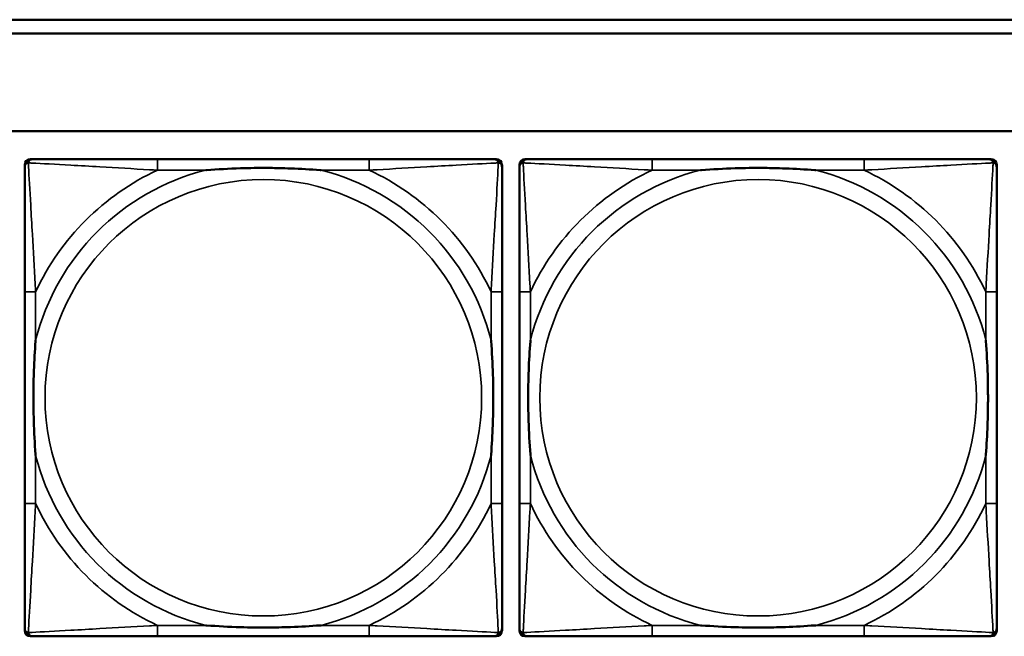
# Model space of a CAD drawing. Header units: inches. Extents: x 1.9 to 64.4, y 1.6 to 69.2.
# Tile 60 of 256: x 26.7 to 28.1, y 46.6 to 47.5. Entities that reach past the tile are written whole.
import ezdxf

# ---------------------------------------------------------------- set-up
doc = ezdxf.new("R2010")
doc.units = ezdxf.units.IN
doc.header["$MEASUREMENT"] = 0
doc.layers.add('Visible (ANSI)', color=7, linetype='Continuous', lineweight=50)
doc.layers.add('Visible Narrow (ANSI)', color=7, linetype='Continuous', lineweight=35)

msp = doc.modelspace()

# ---------------------------------------------------------------- linework, layer by layer
at = {"layer": 'Visible (ANSI)'}
for p, q in [((22.395, 47.4763), (32.6275, 47.4763)), ((32.6275, 47.4563), (22.395, 47.4563)), ((22.395, 47.3163), (45.17, 47.3163)), ((26.7072, 46.5989), (26.7072, 47.2681)), ((26.7151, 47.276), (26.719, 47.276)), ((27.2017, 47.276), (26.8977, 47.276)), ((27.3804, 47.276), (27.3843, 47.276)), ((27.3922, 47.2681), (27.3922, 47.2642)), ((27.4172, 46.5989), (27.4172, 47.2681)), ((27.4251, 47.276), (27.429, 47.276)), ((27.9117, 47.276), (27.6077, 47.276)), ((28.0904, 47.276), (28.0943, 47.276)), ((28.1022, 47.2681), (28.1022, 47.2642)), ((26.7072, 47.0855), (26.7072, 46.7815)), ((27.3922, 46.7815), (27.3922, 47.0855)), ((27.4172, 47.0855), (27.4172, 46.7815)), ((28.1022, 46.7815), (28.1022, 47.0855)), ((27.3922, 46.6028), (27.3922, 46.5989)), ((28.1022, 46.6028), (28.1022, 46.5989)), ((27.3843, 46.591), (26.7151, 46.591)), ((26.8977, 46.591), (27.2017, 46.591)), ((28.0943, 46.591), (27.4251, 46.591)), ((27.6077, 46.591), (27.9117, 46.591))]:
    msp.add_line(p, q, dxfattribs=at)
for centre, radius, start, end in [((26.7151, 47.2681), 0.00787, 90, 180), ((26.719, 47.2642), 0.0118, 90, 180), ((27.3804, 47.2642), 0.0118, 0, 90), ((27.3843, 47.2681), 0.00787, 0, 90), ((27.4251, 47.2681), 0.00787, 90, 180), ((27.429, 47.2642), 0.0118, 90, 180), ((28.0904, 47.2642), 0.0118, 0, 90), ((28.0943, 47.2681), 0.00787, 0, 90), ((26.719, 46.6028), 0.0118, 180, 270), ((27.3804, 46.6028), 0.0118, 270, 360), ((27.429, 46.6028), 0.0118, 180, 270), ((28.0904, 46.6028), 0.0118, 270, 360), ((26.7151, 46.5989), 0.00787, 180, 270), ((27.3843, 46.5989), 0.00787, 270, 0), ((27.4251, 46.5989), 0.00787, 180, 270), ((28.0943, 46.5989), 0.00787, 270, 0)]:
    msp.add_arc(centre, radius, start, end, dxfattribs=at)
for points, knots in [([(26.7072, 47.2642), (26.7072, 47.2493), (26.7072, 47.2077), (26.7072, 47.1671), (26.7072, 47.1405), (26.7072, 47.1127), (26.7072, 47.0855)], [-0.5252205, -0.5252205, -0.5252205, -0.5252205, -0.20743, -0.20743, -0.20743, 0, 0, 0, 0]), ([(26.8977, 47.276), (26.8942, 47.276), (26.8906, 47.276), (26.887, 47.276), (26.8538, 47.276), (26.8201, 47.276), (26.7892, 47.276), (26.7623, 47.276), (26.7367, 47.276), (26.7233, 47.276), (26.7217, 47.276), (26.7202, 47.276), (26.719, 47.276)], [0, 0, 0, 0, 0.0272471, 0.0272471, 0.0272471, 0.2790553, 0.2790553, 0.2790553, 0.4988354, 0.4988354, 0.4988354, 0.5252205, 0.5252205, 0.5252205, 0.5252205]), ([(26.967, 47.2603), (26.9674, 47.2603), (26.9678, 47.2603), (26.9843, 47.2616), (27.0004, 47.2624), (27.0234, 47.2631), (27.0301, 47.2633), (27.0392, 47.2634), (27.0417, 47.2634), (27.0458, 47.2634), (27.0474, 47.2634), (27.0505, 47.2634), (27.052, 47.2634), (27.0556, 47.2634), (27.0577, 47.2634), (27.0638, 47.2634), (27.068, 47.2633), (27.0777, 47.2631), (27.0833, 47.2629), (27.1031, 47.2622), (27.1171, 47.2614), (27.1316, 47.2603), (27.132, 47.2603), (27.1325, 47.2603)], [-0.416114, -0.416114, -0.416114, -0.416114, -0.4127691, -0.4127691, -0.2896446, -0.2896446, -0.2388934, -0.2388934, -0.2201881, -0.2201881, -0.2080204, -0.2080204, -0.196499, -0.196499, -0.1809939, -0.1809939, -0.149741, -0.149741, -0.1073162, -0.1073162, 0, 0, 0.0033356, 0.0033356, 0.0033356, 0.0033356]), ([(27.3804, 47.276), (27.3655, 47.276), (27.3239, 47.276), (27.2833, 47.276), (27.2567, 47.276), (27.2289, 47.276), (27.2017, 47.276)], [-0.5252205, -0.5252205, -0.5252205, -0.5252205, -0.20743, -0.20743, -0.20743, 0, 0, 0, 0]), ([(27.3922, 47.0855), (27.3922, 47.089), (27.3922, 47.0926), (27.3922, 47.0962), (27.3922, 47.1294), (27.3922, 47.1631), (27.3922, 47.194), (27.3922, 47.2209), (27.3922, 47.2465), (27.3922, 47.2599), (27.3922, 47.2615), (27.3922, 47.263), (27.3922, 47.2642)], [0, 0, 0, 0, 0.0272471, 0.0272471, 0.0272471, 0.2790553, 0.2790553, 0.2790553, 0.4988354, 0.4988354, 0.4988354, 0.5252205, 0.5252205, 0.5252205, 0.5252205]), ([(27.4172, 47.2642), (27.4172, 47.2493), (27.4172, 47.2077), (27.4172, 47.1671), (27.4172, 47.1405), (27.4172, 47.1127), (27.4172, 47.0855)], [-0.5252205, -0.5252205, -0.5252205, -0.5252205, -0.20743, -0.20743, -0.20743, 0, 0, 0, 0]), ([(27.6077, 47.276), (27.6042, 47.276), (27.6006, 47.276), (27.597, 47.276), (27.5638, 47.276), (27.5301, 47.276), (27.4992, 47.276), (27.4723, 47.276), (27.4467, 47.276), (27.4333, 47.276), (27.4317, 47.276), (27.4302, 47.276), (27.429, 47.276)], [0, 0, 0, 0, 0.0272471, 0.0272471, 0.0272471, 0.2790553, 0.2790553, 0.2790553, 0.4988354, 0.4988354, 0.4988354, 0.5252205, 0.5252205, 0.5252205, 0.5252205]), ([(27.677, 47.2603), (27.6774, 47.2603), (27.6778, 47.2603), (27.6943, 47.2616), (27.7104, 47.2624), (27.7334, 47.2631), (27.7401, 47.2633), (27.7492, 47.2634), (27.7517, 47.2634), (27.7558, 47.2634), (27.7574, 47.2634), (27.7605, 47.2634), (27.762, 47.2634), (27.7656, 47.2634), (27.7677, 47.2634), (27.7738, 47.2634), (27.778, 47.2633), (27.7877, 47.2631), (27.7933, 47.2629), (27.8131, 47.2622), (27.8271, 47.2614), (27.8416, 47.2603), (27.842, 47.2603), (27.8425, 47.2603)], [-0.416114, -0.416114, -0.416114, -0.416114, -0.4127691, -0.4127691, -0.2896446, -0.2896446, -0.2388934, -0.2388934, -0.2201881, -0.2201881, -0.2080204, -0.2080204, -0.196499, -0.196499, -0.1809939, -0.1809939, -0.149741, -0.149741, -0.1073162, -0.1073162, 0, 0, 0.0033356, 0.0033356, 0.0033356, 0.0033356]), ([(28.0904, 47.276), (28.0755, 47.276), (28.0339, 47.276), (27.9933, 47.276), (27.9667, 47.276), (27.9389, 47.276), (27.9117, 47.276)], [-0.5252205, -0.5252205, -0.5252205, -0.5252205, -0.20743, -0.20743, -0.20743, 0, 0, 0, 0]), ([(28.1022, 47.0855), (28.1022, 47.089), (28.1022, 47.0926), (28.1022, 47.0962), (28.1022, 47.1294), (28.1022, 47.1631), (28.1022, 47.194), (28.1022, 47.2209), (28.1022, 47.2465), (28.1022, 47.2599), (28.1022, 47.2615), (28.1022, 47.263), (28.1022, 47.2642)], [0, 0, 0, 0, 0.0272471, 0.0272471, 0.0272471, 0.2790553, 0.2790553, 0.2790553, 0.4988354, 0.4988354, 0.4988354, 0.5252205, 0.5252205, 0.5252205, 0.5252205]), ([(26.7229, 46.8508), (26.7229, 46.8512), (26.7229, 46.8516), (26.7216, 46.8681), (26.7208, 46.8842), (26.7201, 46.9071), (26.7199, 46.9138), (26.7198, 46.923), (26.7198, 46.9255), (26.7198, 46.9296), (26.7198, 46.9312), (26.7198, 46.9343), (26.7198, 46.9358), (26.7198, 46.9394), (26.7198, 46.9415), (26.7198, 46.9476), (26.7199, 46.9518), (26.7201, 46.9615), (26.7203, 46.9671), (26.721, 46.9869), (26.7218, 47.0009), (26.7229, 47.0154), (26.7229, 47.0158), (26.7229, 47.0162)], [-0.416114, -0.416114, -0.416114, -0.416114, -0.4127691, -0.4127691, -0.2896446, -0.2896446, -0.2388934, -0.2388934, -0.2201881, -0.2201881, -0.2080204, -0.2080204, -0.196499, -0.196499, -0.1809939, -0.1809939, -0.149741, -0.149741, -0.1073162, -0.1073162, 0, 0, 0.0033356, 0.0033356, 0.0033356, 0.0033356]), ([(27.3765, 47.0162), (27.3765, 47.0158), (27.3765, 47.0154), (27.3778, 46.9989), (27.3786, 46.9828), (27.3794, 46.9599), (27.3795, 46.9532), (27.3796, 46.944), (27.3796, 46.9415), (27.3796, 46.9374), (27.3797, 46.9358), (27.3797, 46.9327), (27.3797, 46.9312), (27.3796, 46.9276), (27.3796, 46.9256), (27.3796, 46.9194), (27.3795, 46.9152), (27.3793, 46.9055), (27.3791, 46.8999), (27.3784, 46.8802), (27.3776, 46.8661), (27.3765, 46.8516), (27.3765, 46.8512), (27.3765, 46.8508)], [-0.416114, -0.416114, -0.416114, -0.416114, -0.4127691, -0.4127691, -0.2896446, -0.2896446, -0.2388934, -0.2388934, -0.2201881, -0.2201881, -0.2080204, -0.2080204, -0.196499, -0.196499, -0.1809939, -0.1809939, -0.149741, -0.149741, -0.1073162, -0.1073162, 0, 0, 0.0033356, 0.0033356, 0.0033356, 0.0033356]), ([(27.4329, 46.8508), (27.4329, 46.8512), (27.4329, 46.8516), (27.4316, 46.8681), (27.4308, 46.8842), (27.4301, 46.9071), (27.4299, 46.9138), (27.4298, 46.923), (27.4298, 46.9255), (27.4298, 46.9296), (27.4298, 46.9312), (27.4298, 46.9343), (27.4298, 46.9358), (27.4298, 46.9394), (27.4298, 46.9415), (27.4298, 46.9476), (27.4299, 46.9518), (27.4301, 46.9615), (27.4303, 46.9671), (27.431, 46.9869), (27.4318, 47.0009), (27.4329, 47.0154), (27.4329, 47.0158), (27.4329, 47.0162)], [-0.416114, -0.416114, -0.416114, -0.416114, -0.4127691, -0.4127691, -0.2896446, -0.2896446, -0.2388934, -0.2388934, -0.2201881, -0.2201881, -0.2080204, -0.2080204, -0.196499, -0.196499, -0.1809939, -0.1809939, -0.149741, -0.149741, -0.1073162, -0.1073162, 0, 0, 0.0033356, 0.0033356, 0.0033356, 0.0033356]), ([(28.0865, 47.0162), (28.0865, 47.0158), (28.0865, 47.0154), (28.0878, 46.9989), (28.0886, 46.9828), (28.0894, 46.9599), (28.0895, 46.9532), (28.0896, 46.944), (28.0896, 46.9415), (28.0896, 46.9374), (28.0897, 46.9358), (28.0897, 46.9327), (28.0897, 46.9312), (28.0896, 46.9276), (28.0896, 46.9256), (28.0896, 46.9194), (28.0895, 46.9152), (28.0893, 46.9055), (28.0891, 46.8999), (28.0884, 46.8802), (28.0876, 46.8661), (28.0865, 46.8516), (28.0865, 46.8512), (28.0865, 46.8508)], [-0.416114, -0.416114, -0.416114, -0.416114, -0.4127691, -0.4127691, -0.2896446, -0.2896446, -0.2388934, -0.2388934, -0.2201881, -0.2201881, -0.2080204, -0.2080204, -0.196499, -0.196499, -0.1809939, -0.1809939, -0.149741, -0.149741, -0.1073162, -0.1073162, 0, 0, 0.0033356, 0.0033356, 0.0033356, 0.0033356]), ([(26.7072, 46.7815), (26.7072, 46.7543), (26.7072, 46.7265), (26.7072, 46.6999), (26.7072, 46.6593), (26.7072, 46.6177), (26.7072, 46.6028)], [3.9382945, 3.9382945, 3.9382945, 3.9382945, 4.1457245, 4.1457245, 4.1457245, 4.463515, 4.463515, 4.463515, 4.463515]), ([(27.3922, 46.6028), (27.3922, 46.6177), (27.3922, 46.6593), (27.3922, 46.6999), (27.3922, 46.7265), (27.3922, 46.7543), (27.3922, 46.7815)], [-0.5252205, -0.5252205, -0.5252205, -0.5252205, -0.20743, -0.20743, -0.20743, 0, 0, 0, 0]), ([(27.4172, 46.7815), (27.4172, 46.7543), (27.4172, 46.7265), (27.4172, 46.6999), (27.4172, 46.6593), (27.4172, 46.6177), (27.4172, 46.6028)], [3.9382945, 3.9382945, 3.9382945, 3.9382945, 4.1457245, 4.1457245, 4.1457245, 4.463515, 4.463515, 4.463515, 4.463515]), ([(28.1022, 46.6028), (28.1022, 46.6177), (28.1022, 46.6593), (28.1022, 46.6999), (28.1022, 46.7265), (28.1022, 46.7543), (28.1022, 46.7815)], [-0.5252205, -0.5252205, -0.5252205, -0.5252205, -0.20743, -0.20743, -0.20743, 0, 0, 0, 0]), ([(27.1325, 46.6067), (27.132, 46.6067), (27.1316, 46.6067), (27.1171, 46.6056), (27.1031, 46.6048), (27.0833, 46.6041), (27.0777, 46.6039), (27.068, 46.6037), (27.0638, 46.6036), (27.0577, 46.6036), (27.0556, 46.6036), (27.052, 46.6036), (27.0505, 46.6036), (27.0474, 46.6036), (27.0458, 46.6036), (27.0417, 46.6036), (27.0392, 46.6036), (27.0301, 46.6037), (27.0234, 46.6039), (27.0004, 46.6046), (26.9843, 46.6054), (26.9678, 46.6067), (26.9674, 46.6067), (26.967, 46.6067)], [-0.4149464, -0.4149464, -0.4149464, -0.4149464, -0.41162, -0.41162, -0.3046026, -0.3046026, -0.2622958, -0.2622958, -0.23113, -0.23113, -0.215668, -0.215668, -0.2041787, -0.2041787, -0.1920448, -0.1920448, -0.1733916, -0.1733916, -0.1227817, -0.1227817, 0, 0, 0.0033356, 0.0033356, 0.0033356, 0.0033356]), ([(27.8425, 46.6067), (27.842, 46.6067), (27.8416, 46.6067), (27.8271, 46.6056), (27.8131, 46.6048), (27.7933, 46.6041), (27.7877, 46.6039), (27.778, 46.6037), (27.7738, 46.6036), (27.7677, 46.6036), (27.7656, 46.6036), (27.762, 46.6036), (27.7605, 46.6036), (27.7574, 46.6036), (27.7558, 46.6036), (27.7517, 46.6036), (27.7492, 46.6036), (27.7401, 46.6037), (27.7334, 46.6039), (27.7104, 46.6046), (27.6943, 46.6054), (27.6778, 46.6067), (27.6774, 46.6067), (27.677, 46.6067)], [-0.4149464, -0.4149464, -0.4149464, -0.4149464, -0.41162, -0.41162, -0.3046026, -0.3046026, -0.2622958, -0.2622958, -0.23113, -0.23113, -0.215668, -0.215668, -0.2041787, -0.2041787, -0.1920448, -0.1920448, -0.1733916, -0.1733916, -0.1227817, -0.1227817, 0, 0, 0.0033356, 0.0033356, 0.0033356, 0.0033356]), ([(26.719, 46.591), (26.7339, 46.591), (26.7755, 46.591), (26.8161, 46.591), (26.8427, 46.591), (26.8705, 46.591), (26.8977, 46.591)], [-0.5252205, -0.5252205, -0.5252205, -0.5252205, -0.20743, -0.20743, -0.20743, 0, 0, 0, 0]), ([(27.2017, 46.591), (27.2289, 46.591), (27.2567, 46.591), (27.2833, 46.591), (27.3239, 46.591), (27.3655, 46.591), (27.3804, 46.591)], [3.9382945, 3.9382945, 3.9382945, 3.9382945, 4.1457245, 4.1457245, 4.1457245, 4.463515, 4.463515, 4.463515, 4.463515]), ([(27.429, 46.591), (27.4439, 46.591), (27.4855, 46.591), (27.5261, 46.591), (27.5527, 46.591), (27.5805, 46.591), (27.6077, 46.591)], [-0.5252205, -0.5252205, -0.5252205, -0.5252205, -0.20743, -0.20743, -0.20743, 0, 0, 0, 0]), ([(27.9117, 46.591), (27.9389, 46.591), (27.9667, 46.591), (27.9933, 46.591), (28.0339, 46.591), (28.0755, 46.591), (28.0904, 46.591)], [3.9382945, 3.9382945, 3.9382945, 3.9382945, 4.1457245, 4.1457245, 4.1457245, 4.463515, 4.463515, 4.463515, 4.463515])]:
    msp.add_open_spline(points, degree=3, knots=knots, dxfattribs=at)
at = {"layer": 'Visible Narrow (ANSI)'}
for p, q in [((26.8977, 47.276), (26.8977, 47.2603)), ((27.2017, 47.276), (27.2017, 47.2603)), ((27.6077, 47.276), (27.6077, 47.2603)), ((27.9117, 47.276), (27.9117, 47.2603)), ((26.8977, 47.2603), (26.967, 47.2603)), ((27.1325, 47.2603), (27.2017, 47.2603)), ((27.6077, 47.2603), (27.677, 47.2603)), ((27.8425, 47.2603), (27.9117, 47.2603)), ((26.7229, 47.0855), (26.7072, 47.0855)), ((26.7229, 47.0162), (26.7229, 47.0855)), ((27.3922, 47.0855), (27.3765, 47.0855)), ((27.3765, 47.0855), (27.3765, 47.0162)), ((27.4329, 47.0855), (27.4172, 47.0855)), ((27.4329, 47.0162), (27.4329, 47.0855)), ((28.1022, 47.0855), (28.0865, 47.0855)), ((28.0865, 47.0855), (28.0865, 47.0162)), ((26.7229, 46.7815), (26.7229, 46.8508)), ((27.3765, 46.8508), (27.3765, 46.7815)), ((27.4329, 46.7815), (27.4329, 46.8508)), ((28.0865, 46.8508), (28.0865, 46.7815)), ((26.7229, 46.7815), (26.7072, 46.7815)), ((27.3922, 46.7815), (27.3765, 46.7815)), ((27.4329, 46.7815), (27.4172, 46.7815)), ((28.1022, 46.7815), (28.0865, 46.7815)), ((26.8977, 46.6067), (26.8977, 46.591)), ((26.967, 46.6067), (26.8977, 46.6067)), ((27.2017, 46.6067), (27.1325, 46.6067)), ((27.2017, 46.6067), (27.2017, 46.591)), ((27.6077, 46.6067), (27.6077, 46.591)), ((27.677, 46.6067), (27.6077, 46.6067)), ((27.9117, 46.6067), (27.8425, 46.6067)), ((27.9117, 46.6067), (27.9117, 46.591))]:
    msp.add_line(p, q, dxfattribs=at)
for centre in [(27.0497, 46.9335), (27.7597, 46.9335)]:
    msp.add_circle(centre, 0.3133, dxfattribs=at)
for centre, radius, start, end in [((27.0497, 46.9335), 0.3371, 104.2103, 165.7897), ((27.0497, 46.9335), 0.3604, 114.9407, 155.0593), ((27.0497, 46.9335), 0.3371, 14.2103, 75.7897), ((27.0497, 46.9335), 0.3604, 24.9407, 65.0593), ((27.7597, 46.9335), 0.3371, 104.2103, 165.7897), ((27.7597, 46.9335), 0.3604, 114.9407, 155.0593), ((27.7597, 46.9335), 0.3371, 14.2103, 75.7897), ((27.7597, 46.9335), 0.3604, 24.9407, 65.0593), ((27.0497, 46.9335), 0.3371, 194.2103, 255.7897), ((27.0497, 46.9335), 0.3371, 284.2103, 345.7897), ((27.7597, 46.9335), 0.3371, 194.2103, 255.7897), ((27.7597, 46.9335), 0.3371, 284.2103, 345.7897), ((27.0497, 46.9335), 0.3604, 204.9407, 245.0593), ((27.0497, 46.9335), 0.3604, 294.9407, 335.0593), ((27.7597, 46.9335), 0.3604, 204.9407, 245.0593), ((27.7597, 46.9335), 0.3604, 294.9407, 335.0593)]:
    msp.add_arc(centre, radius, start, end, dxfattribs=at)
for points, knots in [([(26.7072, 47.2642), (26.7072, 47.2648), (26.7073, 47.2654), (26.7075, 47.2664), (26.7077, 47.2668), (26.708, 47.2675), (26.7081, 47.2677), (26.7084, 47.2681), (26.7085, 47.2682), (26.7088, 47.2686), (26.7091, 47.2689), (26.7098, 47.2695), (26.7103, 47.2698), (26.7114, 47.2703), (26.7119, 47.2706), (26.7125, 47.2707)], [-0.02627331, -0.02627331, -0.02627331, -0.02627331, -0.02158775, -0.02158775, -0.01736415, -0.01736415, -0.0147244, -0.0147244, -0.01307456, -0.01307456, -0.00977487, -0.00977487, -0.00449537, -0.00449537, 0.00012419, 0.00012419, 0.00012419, 0.00012419]), ([(26.7125, 47.2707), (26.7127, 47.2713), (26.7129, 47.2719), (26.7134, 47.2729), (26.7137, 47.2734), (26.7143, 47.2741), (26.7146, 47.2744), (26.715, 47.2747), (26.7151, 47.2748), (26.7155, 47.2751), (26.7158, 47.2752), (26.7164, 47.2755), (26.7168, 47.2757), (26.7178, 47.2759), (26.7184, 47.276), (26.719, 47.276)], [-0.00012419, -0.00012419, -0.00012419, -0.00012419, 0.00449537, 0.00449537, 0.00977487, 0.00977487, 0.01307456, 0.01307456, 0.0147244, 0.0147244, 0.01736415, 0.01736415, 0.02158775, 0.02158775, 0.02627331, 0.02627331, 0.02627331, 0.02627331]), ([(26.7229, 47.0855), (26.7227, 47.0892), (26.7225, 47.093), (26.721, 47.1203), (26.7196, 47.1445), (26.7174, 47.1824), (26.7166, 47.1964), (26.7146, 47.2316), (26.7135, 47.2518), (26.7127, 47.2672), (26.7126, 47.269), (26.7125, 47.2707)], [0, 0, 0, 0, 0.0278591, 0.0278591, 0.201273, 0.201273, 0.3066357, 0.3066357, 0.475216, 0.475216, 0.5007189, 0.5007189, 0.5007189, 0.5007189]), ([(26.7125, 47.2707), (26.7142, 47.2706), (26.716, 47.2705), (26.7314, 47.2697), (26.7516, 47.2687), (26.7868, 47.2667), (26.8008, 47.2658), (26.8387, 47.2636), (26.8629, 47.2622), (26.8902, 47.2607), (26.894, 47.2605), (26.8977, 47.2603)], [-0.5007189, -0.5007189, -0.5007189, -0.5007189, -0.475216, -0.475216, -0.3066357, -0.3066357, -0.201273, -0.201273, -0.0278591, -0.0278591, 0, 0, 0, 0]), ([(27.2017, 47.2603), (27.2054, 47.2605), (27.2092, 47.2607), (27.2365, 47.2622), (27.2607, 47.2636), (27.2986, 47.2658), (27.3126, 47.2667), (27.3479, 47.2687), (27.368, 47.2697), (27.3834, 47.2705), (27.3852, 47.2706), (27.3869, 47.2707)], [0, 0, 0, 0, 0.0278591, 0.0278591, 0.201273, 0.201273, 0.3066357, 0.3066357, 0.475216, 0.475216, 0.5007189, 0.5007189, 0.5007189, 0.5007189]), ([(27.3869, 47.2707), (27.3869, 47.269), (27.3868, 47.2672), (27.3859, 47.2518), (27.3849, 47.2316), (27.3829, 47.1964), (27.382, 47.1824), (27.3798, 47.1445), (27.3784, 47.1203), (27.3769, 47.093), (27.3767, 47.0892), (27.3765, 47.0855)], [-0.5007189, -0.5007189, -0.5007189, -0.5007189, -0.475216, -0.475216, -0.3066357, -0.3066357, -0.201273, -0.201273, -0.0278591, -0.0278591, 0, 0, 0, 0]), ([(27.3804, 47.276), (27.381, 47.276), (27.3816, 47.2759), (27.3826, 47.2757), (27.383, 47.2755), (27.3837, 47.2752), (27.3839, 47.2751), (27.3843, 47.2748), (27.3844, 47.2747), (27.3848, 47.2744), (27.3851, 47.2741), (27.3857, 47.2734), (27.386, 47.2729), (27.3865, 47.2719), (27.3868, 47.2713), (27.3869, 47.2707)], [-0.02627331, -0.02627331, -0.02627331, -0.02627331, -0.02158775, -0.02158775, -0.01736415, -0.01736415, -0.0147244, -0.0147244, -0.01307456, -0.01307456, -0.00977487, -0.00977487, -0.00449537, -0.00449537, 0.00012419, 0.00012419, 0.00012419, 0.00012419]), ([(27.3869, 47.2707), (27.3875, 47.2706), (27.3881, 47.2703), (27.3891, 47.2698), (27.3896, 47.2695), (27.3903, 47.2689), (27.3906, 47.2686), (27.3909, 47.2682), (27.391, 47.2681), (27.3913, 47.2677), (27.3914, 47.2675), (27.3917, 47.2668), (27.3919, 47.2664), (27.3922, 47.2654), (27.3922, 47.2648), (27.3922, 47.2642)], [-0.00012419, -0.00012419, -0.00012419, -0.00012419, 0.00449537, 0.00449537, 0.00977487, 0.00977487, 0.01307456, 0.01307456, 0.0147244, 0.0147244, 0.01736415, 0.01736415, 0.02158775, 0.02158775, 0.02627331, 0.02627331, 0.02627331, 0.02627331]), ([(27.4172, 47.2642), (27.4172, 47.2648), (27.4173, 47.2654), (27.4175, 47.2664), (27.4177, 47.2668), (27.418, 47.2675), (27.4181, 47.2677), (27.4184, 47.2681), (27.4185, 47.2682), (27.4188, 47.2686), (27.4191, 47.2689), (27.4198, 47.2695), (27.4203, 47.2698), (27.4214, 47.2703), (27.4219, 47.2706), (27.4225, 47.2707)], [-0.02627331, -0.02627331, -0.02627331, -0.02627331, -0.02158775, -0.02158775, -0.01736415, -0.01736415, -0.0147244, -0.0147244, -0.01307456, -0.01307456, -0.00977487, -0.00977487, -0.00449537, -0.00449537, 0.00012419, 0.00012419, 0.00012419, 0.00012419]), ([(27.4225, 47.2707), (27.4227, 47.2713), (27.4229, 47.2719), (27.4234, 47.2729), (27.4237, 47.2734), (27.4243, 47.2741), (27.4246, 47.2744), (27.425, 47.2747), (27.4251, 47.2748), (27.4255, 47.2751), (27.4258, 47.2752), (27.4264, 47.2755), (27.4268, 47.2757), (27.4278, 47.2759), (27.4284, 47.276), (27.429, 47.276)], [-0.00012419, -0.00012419, -0.00012419, -0.00012419, 0.00449537, 0.00449537, 0.00977487, 0.00977487, 0.01307456, 0.01307456, 0.0147244, 0.0147244, 0.01736415, 0.01736415, 0.02158775, 0.02158775, 0.02627331, 0.02627331, 0.02627331, 0.02627331]), ([(27.4329, 47.0855), (27.4327, 47.0892), (27.4325, 47.093), (27.431, 47.1203), (27.4296, 47.1445), (27.4274, 47.1824), (27.4266, 47.1964), (27.4246, 47.2316), (27.4235, 47.2518), (27.4227, 47.2672), (27.4226, 47.269), (27.4225, 47.2707)], [0, 0, 0, 0, 0.0278591, 0.0278591, 0.201273, 0.201273, 0.3066357, 0.3066357, 0.475216, 0.475216, 0.5007189, 0.5007189, 0.5007189, 0.5007189]), ([(27.4225, 47.2707), (27.4242, 47.2706), (27.426, 47.2705), (27.4414, 47.2697), (27.4616, 47.2687), (27.4968, 47.2667), (27.5108, 47.2658), (27.5487, 47.2636), (27.5729, 47.2622), (27.6002, 47.2607), (27.604, 47.2605), (27.6077, 47.2603)], [-0.5007189, -0.5007189, -0.5007189, -0.5007189, -0.475216, -0.475216, -0.3066357, -0.3066357, -0.201273, -0.201273, -0.0278591, -0.0278591, 0, 0, 0, 0]), ([(27.9117, 47.2603), (27.9154, 47.2605), (27.9192, 47.2607), (27.9465, 47.2622), (27.9707, 47.2636), (28.0086, 47.2658), (28.0226, 47.2667), (28.0579, 47.2687), (28.078, 47.2697), (28.0934, 47.2705), (28.0952, 47.2706), (28.0969, 47.2707)], [0, 0, 0, 0, 0.0278591, 0.0278591, 0.201273, 0.201273, 0.3066357, 0.3066357, 0.475216, 0.475216, 0.5007189, 0.5007189, 0.5007189, 0.5007189]), ([(28.0969, 47.2707), (28.0969, 47.269), (28.0968, 47.2672), (28.0959, 47.2518), (28.0949, 47.2316), (28.0929, 47.1964), (28.092, 47.1824), (28.0898, 47.1445), (28.0884, 47.1203), (28.0869, 47.093), (28.0867, 47.0892), (28.0865, 47.0855)], [-0.5007189, -0.5007189, -0.5007189, -0.5007189, -0.475216, -0.475216, -0.3066357, -0.3066357, -0.201273, -0.201273, -0.0278591, -0.0278591, 0, 0, 0, 0]), ([(28.0904, 47.276), (28.091, 47.276), (28.0916, 47.2759), (28.0926, 47.2757), (28.093, 47.2755), (28.0937, 47.2752), (28.0939, 47.2751), (28.0943, 47.2748), (28.0944, 47.2747), (28.0948, 47.2744), (28.0951, 47.2741), (28.0957, 47.2734), (28.096, 47.2729), (28.0965, 47.2719), (28.0968, 47.2713), (28.0969, 47.2707)], [-0.02627331, -0.02627331, -0.02627331, -0.02627331, -0.02158775, -0.02158775, -0.01736415, -0.01736415, -0.0147244, -0.0147244, -0.01307456, -0.01307456, -0.00977487, -0.00977487, -0.00449537, -0.00449537, 0.00012419, 0.00012419, 0.00012419, 0.00012419]), ([(28.0969, 47.2707), (28.0975, 47.2706), (28.0981, 47.2703), (28.0991, 47.2698), (28.0996, 47.2695), (28.1003, 47.2689), (28.1006, 47.2686), (28.1009, 47.2682), (28.101, 47.2681), (28.1013, 47.2677), (28.1014, 47.2675), (28.1017, 47.2668), (28.1019, 47.2664), (28.1022, 47.2654), (28.1022, 47.2648), (28.1022, 47.2642)], [-0.00012419, -0.00012419, -0.00012419, -0.00012419, 0.00449537, 0.00449537, 0.00977487, 0.00977487, 0.01307456, 0.01307456, 0.0147244, 0.0147244, 0.01736415, 0.01736415, 0.02158775, 0.02158775, 0.02627331, 0.02627331, 0.02627331, 0.02627331]), ([(26.7125, 46.5963), (26.7126, 46.598), (26.7127, 46.5998), (26.7135, 46.6152), (26.7146, 46.6354), (26.7166, 46.6706), (26.7174, 46.6846), (26.7196, 46.7225), (26.721, 46.7467), (26.7225, 46.774), (26.7227, 46.7778), (26.7229, 46.7815)], [-4.4390134, -4.4390134, -4.4390134, -4.4390134, -4.4135105, -4.4135105, -4.2449302, -4.2449302, -4.1395675, -4.1395675, -3.9661536, -3.9661536, -3.9382945, -3.9382945, -3.9382945, -3.9382945]), ([(27.3765, 46.7815), (27.3767, 46.7778), (27.3769, 46.774), (27.3784, 46.7467), (27.3798, 46.7225), (27.382, 46.6846), (27.3829, 46.6706), (27.3849, 46.6354), (27.3859, 46.6152), (27.3868, 46.5998), (27.3869, 46.598), (27.3869, 46.5963)], [0, 0, 0, 0, 0.0278591, 0.0278591, 0.201273, 0.201273, 0.3066357, 0.3066357, 0.475216, 0.475216, 0.5007189, 0.5007189, 0.5007189, 0.5007189]), ([(27.4225, 46.5963), (27.4226, 46.598), (27.4227, 46.5998), (27.4235, 46.6152), (27.4246, 46.6354), (27.4266, 46.6706), (27.4274, 46.6846), (27.4296, 46.7225), (27.431, 46.7467), (27.4325, 46.774), (27.4327, 46.7778), (27.4329, 46.7815)], [-4.4390134, -4.4390134, -4.4390134, -4.4390134, -4.4135105, -4.4135105, -4.2449302, -4.2449302, -4.1395675, -4.1395675, -3.9661536, -3.9661536, -3.9382945, -3.9382945, -3.9382945, -3.9382945]), ([(28.0865, 46.7815), (28.0867, 46.7778), (28.0869, 46.774), (28.0884, 46.7467), (28.0898, 46.7225), (28.092, 46.6846), (28.0929, 46.6706), (28.0949, 46.6354), (28.0959, 46.6152), (28.0968, 46.5998), (28.0969, 46.598), (28.0969, 46.5963)], [0, 0, 0, 0, 0.0278591, 0.0278591, 0.201273, 0.201273, 0.3066357, 0.3066357, 0.475216, 0.475216, 0.5007189, 0.5007189, 0.5007189, 0.5007189]), ([(26.7125, 46.5963), (26.7119, 46.5964), (26.7114, 46.5967), (26.7103, 46.5972), (26.7098, 46.5975), (26.7091, 46.5981), (26.7088, 46.5984), (26.7085, 46.5988), (26.7084, 46.5989), (26.7081, 46.5993), (26.708, 46.5995), (26.7077, 46.6002), (26.7075, 46.6006), (26.7073, 46.6016), (26.7072, 46.6022), (26.7072, 46.6028)], [-0.00012419, -0.00012419, -0.00012419, -0.00012419, 0.00449537, 0.00449537, 0.00977487, 0.00977487, 0.01307456, 0.01307456, 0.0147244, 0.0147244, 0.01736415, 0.01736415, 0.02158775, 0.02158775, 0.02627331, 0.02627331, 0.02627331, 0.02627331]), ([(26.8977, 46.6067), (26.894, 46.6065), (26.8902, 46.6063), (26.8629, 46.6048), (26.8387, 46.6034), (26.8008, 46.6012), (26.7868, 46.6003), (26.7516, 46.5984), (26.7314, 46.5973), (26.716, 46.5965), (26.7142, 46.5964), (26.7125, 46.5963)], [0, 0, 0, 0, 0.0278591, 0.0278591, 0.201273, 0.201273, 0.3066357, 0.3066357, 0.475216, 0.475216, 0.5007189, 0.5007189, 0.5007189, 0.5007189]), ([(27.3869, 46.5963), (27.3852, 46.5964), (27.3834, 46.5965), (27.368, 46.5973), (27.3479, 46.5984), (27.3126, 46.6003), (27.2986, 46.6012), (27.2607, 46.6034), (27.2365, 46.6048), (27.2092, 46.6063), (27.2054, 46.6065), (27.2017, 46.6067)], [-4.4390134, -4.4390134, -4.4390134, -4.4390134, -4.4135105, -4.4135105, -4.2449302, -4.2449302, -4.1395675, -4.1395675, -3.9661536, -3.9661536, -3.9382945, -3.9382945, -3.9382945, -3.9382945]), ([(27.3922, 46.6028), (27.3922, 46.6022), (27.3922, 46.6016), (27.3919, 46.6006), (27.3917, 46.6002), (27.3914, 46.5995), (27.3913, 46.5993), (27.391, 46.5989), (27.3909, 46.5988), (27.3906, 46.5984), (27.3903, 46.5981), (27.3896, 46.5975), (27.3891, 46.5972), (27.3881, 46.5967), (27.3875, 46.5964), (27.3869, 46.5963)], [-0.02627331, -0.02627331, -0.02627331, -0.02627331, -0.02158775, -0.02158775, -0.01736415, -0.01736415, -0.0147244, -0.0147244, -0.01307456, -0.01307456, -0.00977487, -0.00977487, -0.00449537, -0.00449537, 0.00012419, 0.00012419, 0.00012419, 0.00012419]), ([(27.4225, 46.5963), (27.4219, 46.5964), (27.4214, 46.5967), (27.4203, 46.5972), (27.4198, 46.5975), (27.4191, 46.5981), (27.4188, 46.5984), (27.4185, 46.5988), (27.4184, 46.5989), (27.4181, 46.5993), (27.418, 46.5995), (27.4177, 46.6002), (27.4175, 46.6006), (27.4173, 46.6016), (27.4172, 46.6022), (27.4172, 46.6028)], [-0.00012419, -0.00012419, -0.00012419, -0.00012419, 0.00449537, 0.00449537, 0.00977487, 0.00977487, 0.01307456, 0.01307456, 0.0147244, 0.0147244, 0.01736415, 0.01736415, 0.02158775, 0.02158775, 0.02627331, 0.02627331, 0.02627331, 0.02627331]), ([(27.6077, 46.6067), (27.604, 46.6065), (27.6002, 46.6063), (27.5729, 46.6048), (27.5487, 46.6034), (27.5108, 46.6012), (27.4968, 46.6003), (27.4616, 46.5984), (27.4414, 46.5973), (27.426, 46.5965), (27.4242, 46.5964), (27.4225, 46.5963)], [0, 0, 0, 0, 0.0278591, 0.0278591, 0.201273, 0.201273, 0.3066357, 0.3066357, 0.475216, 0.475216, 0.5007189, 0.5007189, 0.5007189, 0.5007189]), ([(28.0969, 46.5963), (28.0952, 46.5964), (28.0934, 46.5965), (28.078, 46.5973), (28.0579, 46.5984), (28.0226, 46.6003), (28.0086, 46.6012), (27.9707, 46.6034), (27.9465, 46.6048), (27.9192, 46.6063), (27.9154, 46.6065), (27.9117, 46.6067)], [-4.4390134, -4.4390134, -4.4390134, -4.4390134, -4.4135105, -4.4135105, -4.2449302, -4.2449302, -4.1395675, -4.1395675, -3.9661536, -3.9661536, -3.9382945, -3.9382945, -3.9382945, -3.9382945]), ([(28.1022, 46.6028), (28.1022, 46.6022), (28.1022, 46.6016), (28.1019, 46.6006), (28.1017, 46.6002), (28.1014, 46.5995), (28.1013, 46.5993), (28.101, 46.5989), (28.1009, 46.5988), (28.1006, 46.5984), (28.1003, 46.5981), (28.0996, 46.5975), (28.0991, 46.5972), (28.0981, 46.5967), (28.0975, 46.5964), (28.0969, 46.5963)], [-0.02627331, -0.02627331, -0.02627331, -0.02627331, -0.02158775, -0.02158775, -0.01736415, -0.01736415, -0.0147244, -0.0147244, -0.01307456, -0.01307456, -0.00977487, -0.00977487, -0.00449537, -0.00449537, 0.00012419, 0.00012419, 0.00012419, 0.00012419]), ([(26.719, 46.591), (26.7184, 46.591), (26.7178, 46.5911), (26.7168, 46.5913), (26.7164, 46.5915), (26.7158, 46.5918), (26.7155, 46.5919), (26.7151, 46.5922), (26.715, 46.5923), (26.7146, 46.5926), (26.7143, 46.5929), (26.7137, 46.5936), (26.7134, 46.5941), (26.7129, 46.5951), (26.7127, 46.5957), (26.7125, 46.5963)], [-0.02627331, -0.02627331, -0.02627331, -0.02627331, -0.02158775, -0.02158775, -0.01736415, -0.01736415, -0.0147244, -0.0147244, -0.01307456, -0.01307456, -0.00977487, -0.00977487, -0.00449537, -0.00449537, 0.00012419, 0.00012419, 0.00012419, 0.00012419]), ([(27.3869, 46.5963), (27.3868, 46.5957), (27.3865, 46.5951), (27.386, 46.5941), (27.3857, 46.5936), (27.3851, 46.5929), (27.3848, 46.5926), (27.3844, 46.5923), (27.3843, 46.5922), (27.3839, 46.5919), (27.3837, 46.5918), (27.383, 46.5915), (27.3826, 46.5913), (27.3816, 46.5911), (27.381, 46.591), (27.3804, 46.591)], [-0.00012419, -0.00012419, -0.00012419, -0.00012419, 0.00449537, 0.00449537, 0.00977487, 0.00977487, 0.01307456, 0.01307456, 0.0147244, 0.0147244, 0.01736415, 0.01736415, 0.02158775, 0.02158775, 0.02627331, 0.02627331, 0.02627331, 0.02627331]), ([(27.429, 46.591), (27.4284, 46.591), (27.4278, 46.5911), (27.4268, 46.5913), (27.4264, 46.5915), (27.4258, 46.5918), (27.4255, 46.5919), (27.4251, 46.5922), (27.425, 46.5923), (27.4246, 46.5926), (27.4243, 46.5929), (27.4237, 46.5936), (27.4234, 46.5941), (27.4229, 46.5951), (27.4227, 46.5957), (27.4225, 46.5963)], [-0.02627331, -0.02627331, -0.02627331, -0.02627331, -0.02158775, -0.02158775, -0.01736415, -0.01736415, -0.0147244, -0.0147244, -0.01307456, -0.01307456, -0.00977487, -0.00977487, -0.00449537, -0.00449537, 0.00012419, 0.00012419, 0.00012419, 0.00012419]), ([(28.0969, 46.5963), (28.0968, 46.5957), (28.0965, 46.5951), (28.096, 46.5941), (28.0957, 46.5936), (28.0951, 46.5929), (28.0948, 46.5926), (28.0944, 46.5923), (28.0943, 46.5922), (28.0939, 46.5919), (28.0937, 46.5918), (28.093, 46.5915), (28.0926, 46.5913), (28.0916, 46.5911), (28.091, 46.591), (28.0904, 46.591)], [-0.00012419, -0.00012419, -0.00012419, -0.00012419, 0.00449537, 0.00449537, 0.00977487, 0.00977487, 0.01307456, 0.01307456, 0.0147244, 0.0147244, 0.01736415, 0.01736415, 0.02158775, 0.02158775, 0.02627331, 0.02627331, 0.02627331, 0.02627331])]:
    msp.add_open_spline(points, degree=3, knots=knots, dxfattribs=at)

doc.saveas('drawing.dxf')
